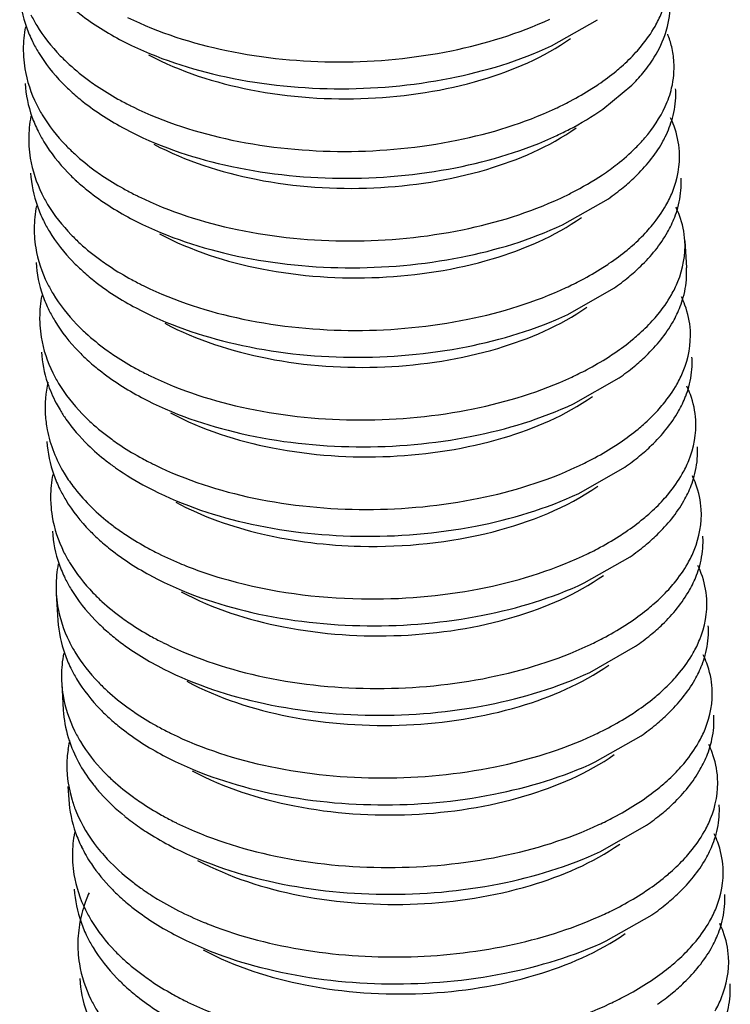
# Model space of a CAD drawing. Header units: millimetres. Extents: x -43833 to -38083, y -3638 to -2112.
# Tile 42 of 114: x -42608.2 to -42604.91, y -3256.38 to -3251.84. Entities that reach past the tile are written whole.
import ezdxf

# ---------------------------------------------------------------- set-up
doc = ezdxf.new("R2010")
doc.units = ezdxf.units.MM
doc.layers.add('02___PRT_ALL_AXES', color=7, linetype='Continuous')

msp = doc.modelspace()

# ---------------------------------------------------------------- linework, layer by layer
at = {"color": 7, "linetype": 'Continuous'}
for p, q in [((-42605.7411, -3251.9567), (-42605.5288, -3251.8357)), ((-42605.5036, -3252.2491), (-42605.3703, -3252.1387)), ((-42605.6906, -3252.7836), (-42605.4783, -3252.6626)), ((-42605.6654, -3253.1971), (-42605.4531, -3253.0761)), ((-42605.6402, -3253.6105), (-42605.4279, -3253.4895)), ((-42605.6149, -3254.024), (-42605.4027, -3253.903)), ((-42605.5897, -3254.4375), (-42605.3774, -3254.3165)), ((-42605.5645, -3254.8509), (-42605.3522, -3254.7299)), ((-42605.5393, -3255.2644), (-42605.327, -3255.1434)), ((-42605.514, -3255.6779), (-42605.3018, -3255.5569)), ((-42605.4888, -3256.0913), (-42605.2765, -3255.9703))]:
    msp.add_line(p, q, dxfattribs=at)
for centre, radius, start, end in [((-42607.62, -3251.974), 0.5631, 169.2098, 179.8921), ((-42607.5897, -3251.6652), 0.6138, 199.5322, 206.267), ((-42605.6003, -3252.0612), 0.4268, 13.6713, 21.761), ((-42607.6377, -3251.9732), 0.5453, 179.9664, 183.5039), ((-42605.578, -3252.0554), 0.4038, 3.5163, 13.622), ((-42607.3377, -3251.3498), 0.9382, 224.0385, 227.5747), ((-42607.3289, -3251.4725), 0.94, 224.2107, 227.5724), ((-42605.5651, -3252.179), 0.3984, 359.3671, 3.5053), ((-42607.025, -3250.9086), 1.4807, 240.8793, 243.2595), ((-42606.9956, -3250.8511), 1.5452, 243.2477, 243.8842), ((-42606.4007, -3250.7918), 1.6043, 294.9713, 296.2868), ((-42607.5947, -3252.3874), 0.5631, 169.2098, 179.8921), ((-42607.5645, -3252.0787), 0.6138, 199.5322, 206.267), ((-42607.6125, -3252.3867), 0.5453, 179.9664, 183.5039), ((-42607.3125, -3251.7633), 0.9382, 224.0385, 227.5747), ((-42606.1611, -3251.5732), 1.1781, 303.8154, 305.915), ((-42607.3036, -3251.886), 0.94, 224.2107, 227.5724), ((-42605.5399, -3252.5925), 0.3984, 359.3671, 3.5053), ((-42606.9998, -3251.3221), 1.4807, 240.8793, 243.2595), ((-42606.1022, -3251.7678), 1.0908, 304.8814, 309.4373), ((-42606.9704, -3251.2645), 1.5452, 243.2477, 243.8842), ((-42607.5695, -3252.8009), 0.5631, 169.2098, 179.8921), ((-42607.5393, -3252.4922), 0.6138, 199.5322, 206.267), ((-42605.6079, -3252.579), 0.468, 338.8921, 344.5079), ((-42607.5873, -3252.8002), 0.5453, 179.9664, 183.5039), ((-42607.2873, -3252.1768), 0.9382, 224.0385, 227.5747), ((-42607.2784, -3252.2995), 0.94, 224.2107, 227.5724), ((-42605.5147, -3253.0059), 0.3984, 359.3671, 3.5053), ((-42606.9745, -3251.7355), 1.4807, 240.8793, 243.2595), ((-42606.077, -3252.1812), 1.0908, 304.8814, 309.4373), ((-42606.9452, -3251.678), 1.5452, 243.2477, 243.8842), ((-42606.3502, -3251.6187), 1.6043, 294.9713, 296.2868), ((-42607.5443, -3253.2144), 0.5631, 169.2098, 179.8921), ((-42607.5141, -3252.9056), 0.6138, 199.5322, 206.267), ((-42605.5827, -3252.9925), 0.468, 338.8921, 344.5079), ((-42607.5621, -3253.2136), 0.5453, 179.9664, 183.5039), ((-42607.262, -3252.5902), 0.9382, 224.0385, 227.5747), ((-42607.2532, -3252.7129), 0.94, 224.2107, 227.5724), ((-42605.4894, -3253.4194), 0.3984, 359.3671, 3.5053), ((-42606.9493, -3252.149), 1.4807, 240.8793, 243.2595), ((-42606.0517, -3252.5947), 1.0908, 304.8814, 309.4373), ((-42606.92, -3252.0915), 1.5452, 243.2477, 243.8842), ((-42606.325, -3252.0322), 1.6043, 294.9713, 296.2868), ((-42605.5574, -3253.406), 0.468, 338.8921, 344.5079), ((-42607.2368, -3253.0037), 0.9382, 224.0385, 227.5747), ((-42605.4642, -3253.8329), 0.3984, 359.3671, 3.5053), ((-42606.9241, -3252.5624), 1.4807, 240.8793, 243.2595), ((-42606.0265, -3253.0082), 1.0908, 304.8814, 309.4373), ((-42606.8947, -3252.5049), 1.5452, 243.2477, 243.8842), ((-42606.2998, -3252.4456), 1.6043, 294.9713, 296.2868), ((-42607.4938, -3254.0413), 0.5631, 169.2098, 179.8921), ((-42607.4636, -3253.7326), 0.6138, 199.5322, 206.267), ((-42605.5322, -3253.8194), 0.468, 338.8921, 344.5079), ((-42607.5116, -3254.0406), 0.5453, 179.9664, 183.5039), ((-42607.1091, -3253.2999), 1.094, 231.5176, 232.067), ((-42607.073, -3253.2529), 1.1532, 232.0891, 235.0545), ((-42607.2027, -3253.5399), 0.94, 224.2107, 227.5724), ((-42605.439, -3254.2463), 0.3984, 359.3671, 3.5053), ((-42606.0013, -3253.4216), 1.0908, 304.8814, 309.4373), ((-42606.2746, -3252.8591), 1.6043, 294.9713, 296.2868), ((-42607.4686, -3254.4548), 0.5631, 169.2098, 179.8921), ((-42607.4384, -3254.146), 0.6138, 199.5322, 206.267), ((-42606.7798, -3252.721), 1.7621, 247.244, 248.667), ((-42605.507, -3254.2329), 0.468, 338.8921, 344.5079), ((-42607.4864, -3254.454), 0.5453, 179.9664, 183.5039), ((-42607.1864, -3253.8306), 0.9382, 224.0385, 227.5747), ((-42607.1775, -3253.9533), 0.94, 224.2107, 227.5724), ((-42605.9761, -3253.8351), 1.0908, 304.8814, 309.4373), ((-42605.4138, -3254.6598), 0.3984, 359.3671, 3.5053), ((-42606.8736, -3253.3894), 1.4807, 240.8793, 243.2595), ((-42606.8443, -3253.3319), 1.5452, 243.2477, 243.8842), ((-42606.2493, -3253.2725), 1.6043, 294.9713, 296.2868), ((-42607.4434, -3254.8682), 0.5631, 169.2098, 179.8921), ((-42607.4132, -3254.5595), 0.6138, 199.5322, 206.267), ((-42605.4818, -3254.6464), 0.468, 338.8921, 344.5079), ((-42607.4612, -3254.8675), 0.5453, 179.9664, 183.5039), ((-42607.1611, -3254.2441), 0.9382, 224.0385, 227.5747), ((-42607.4408, -3254.9902), 0.5582, 183.5637, 196.7479), ((-42607.1523, -3254.3668), 0.94, 224.2107, 227.5724), ((-42605.3885, -3255.0733), 0.3984, 359.3671, 3.5053), ((-42606.8484, -3253.8028), 1.4807, 240.8793, 243.2595), ((-42606.8191, -3253.7453), 1.5452, 243.2477, 243.8842), ((-42606.2241, -3253.686), 1.6043, 294.9713, 296.2868), ((-42605.9508, -3254.2485), 1.0908, 304.8814, 309.4373), ((-42607.4068, -3255.2835), 0.5746, 168.8005, 172.3888), ((-42607.4193, -3254.984), 0.5805, 196.7236, 198.9701), ((-42607.4264, -3255.2809), 0.5548, 172.3828, 196.7479), ((-42605.4565, -3255.0598), 0.468, 338.8921, 344.5079), ((-42607.1359, -3254.6576), 0.9382, 224.0385, 227.5747), ((-42605.3633, -3255.4867), 0.3984, 359.3671, 3.5053), ((-42606.9938, -3254.6241), 1.1454, 231.1013, 235.295), ((-42606.8232, -3254.2163), 1.4807, 240.8793, 243.2595), ((-42606.7938, -3254.1588), 1.5452, 243.2477, 243.8842), ((-42606.1989, -3254.0995), 1.6043, 294.9713, 296.2868), ((-42605.9256, -3254.662), 1.0908, 304.8814, 309.4373), ((-42607.3929, -3255.6952), 0.5631, 169.2098, 179.8921), ((-42607.3627, -3255.3864), 0.6138, 199.5322, 206.267), ((-42605.4313, -3255.4733), 0.468, 338.8921, 344.5079), ((-42607.3243, -3255.3677), 0.6566, 206.249, 209.9844), ((-42607.2002, -3255.1535), 0.8164, 218.3147, 221.719), ((-42607.4107, -3255.6944), 0.5453, 179.9664, 183.5039), ((-42607.1018, -3255.1937), 0.94, 224.2107, 227.5724), ((-42606.9643, -3254.897), 1.1657, 232.4898, 235.2745), ((-42605.3381, -3255.9002), 0.3984, 359.3671, 3.5053), ((-42606.1737, -3254.5129), 1.6043, 294.9713, 296.2868), ((-42605.9004, -3255.0755), 1.0908, 304.8814, 309.4373), ((-42607.3677, -3256.1086), 0.5631, 169.2098, 179.8921), ((-42607.3375, -3255.7999), 0.6138, 199.5322, 206.267), ((-42606.67, -3254.3519), 1.7867, 248.1059, 248.7153), ((-42605.4061, -3255.8868), 0.468, 338.8921, 344.5079), ((-42607.3855, -3256.1079), 0.5453, 179.9664, 183.5039), ((-42607.0855, -3255.4845), 0.9382, 224.0385, 227.5747), ((-42607.0766, -3255.6072), 0.94, 224.2107, 227.5724), ((-42605.3129, -3256.3137), 0.3984, 359.3671, 3.5053), ((-42606.7727, -3255.0432), 1.4807, 240.8793, 243.2595), ((-42605.8752, -3255.4889), 1.0908, 304.8814, 309.4373), ((-42606.7434, -3254.9857), 1.5452, 243.2477, 243.8842), ((-42606.1484, -3254.9264), 1.6043, 294.9713, 296.2868)]:
    msp.add_arc(centre, radius, start, end, dxfattribs=at)
for points, start_tangent, end_tangent in [([(-42605.2626, -3251.8666), (-42605.2326, -3251.8049), (-42605.2002, -3251.6171)], (0.493389, 0.869809), (-0.061157, 0.998128)), ([(-42608.1997, -3251.7171), (-42608.1682, -3251.8705)], (0.061119, -0.99813), (0.333622, -0.942707)), ([(-42607.9883, -3251.7529), (-42607.933, -3251.8), (-42607.7376, -3251.9266)], (0.737878, -0.674935), (0.883068, -0.469245)), ([(-42605.2175, -3251.9091), (-42605.2047, -3251.8671), (-42605.1927, -3251.7412)], (0.336276, 0.941763), (-0.060785, 0.998151)), ([(-42608.1477, -3251.8128), (-42608.1208, -3251.862), (-42608.0121, -3252.002)], (0.441966, -0.897032), (0.694832, -0.719172)), ([(-42607.7011, -3251.8251), (-42607.244, -3251.978), (-42606.7235, -3252.0305), (-42606.2037, -3251.979), (-42605.7486, -3251.8326)], (0.897898, -0.440204), (0.90649, 0.422228)), ([(-42605.3508, -3251.9864), (-42605.3253, -3251.9571), (-42605.2626, -3251.8666)], (0.674272, 0.738483), (0.493389, 0.869809)), ([(-42608.1402, -3251.9369), (-42608.1129, -3251.9866), (-42608.0026, -3252.128)], (0.441966, -0.897032), (0.697021, -0.71705)), ([(-42607.7376, -3251.9266), (-42607.2777, -3252.0931), (-42606.7453, -3252.1544), (-42606.2099, -3252.1058), (-42605.7411, -3251.9567)], (0.883068, -0.469245), (0.90649, 0.422228)), ([(-42607.6041, -3251.9976), (-42607.1314, -3252.1595), (-42606.588, -3252.1988), (-42606.0656, -3252.1134), (-42605.6528, -3251.9224)], (0.883016, -0.469343), (0.819205, 0.573501)), ([(-42605.3003, -3252.0589), (-42605.2744, -3252.0222), (-42605.2175, -3251.9091)], (0.603352, 0.797475), (0.336276, 0.941763)), ([(-42605.4421, -3252.0727), (-42605.4174, -3252.0517), (-42605.3508, -3251.9864)], (0.771613, 0.636092), (0.674272, 0.738483)), ([(-42608.1821, -3252.0066), (-42608.1757, -3252.0625), (-42608.1225, -3252.2263)], (0.061119, -0.99813), (0.441966, -0.897032)), ([(-42605.1857, -3252.1511), (-42605.175, -3252.0306)], (0.231454, 0.972846), (-0.060785, 0.998151)), ([(-42607.9706, -3252.0423), (-42607.8753, -3252.1197)], (0.737878, -0.674935), (0.810027, -0.586392)), ([(-42605.554, -3252.1537), (-42605.5243, -3252.1341), (-42605.4421, -3252.0727)], (0.842895, 0.538078), (0.771613, 0.636092)), ([(-42605.3703, -3252.1387), (-42605.3513, -3252.1192), (-42605.3003, -3252.0589)], (0.708872, 0.705337), (0.603352, 0.797475)), ([(-42608.1745, -3252.1306), (-42608.143, -3252.2839)], (0.061119, -0.99813), (0.333622, -0.942707)), ([(-42607.8753, -3252.1197), (-42607.8446, -3252.1412), (-42607.7455, -3252.2021)], (0.810027, -0.586392), (0.873485, -0.486851)), ([(-42607.963, -3252.1664), (-42607.9078, -3252.2134), (-42607.7123, -3252.3401)], (0.737878, -0.674935), (0.883068, -0.469245)), ([(-42605.6902, -3252.2302), (-42605.6545, -3252.2119), (-42605.554, -3252.1537)], (0.896557, 0.442929), (0.842895, 0.538078)), ([(-42605.2153, -3252.2366), (-42605.1857, -3252.1511)], (0.413856, 0.910342), (0.231454, 0.972846)), ([(-42605.1822, -3252.2906), (-42605.1667, -3252.1834)], (0.266464, 0.963845), (0.011054, 0.999939)), ([(-42608.1225, -3252.2263), (-42608.0956, -3252.2754), (-42607.9869, -3252.4154)], (0.441966, -0.897032), (0.694832, -0.719172)), ([(-42607.6758, -3252.2385), (-42607.2188, -3252.3915), (-42606.6983, -3252.444), (-42606.1785, -3252.3925), (-42605.7234, -3252.2461)], (0.897898, -0.440204), (0.90649, 0.422228)), ([(-42605.7158, -3252.3701), (-42605.6586, -3252.3421), (-42605.5036, -3252.2491)], (0.90649, 0.422228), (0.819505, 0.573072)), ([(-42605.3527, -3252.4282), (-42605.3097, -3252.382), (-42605.2153, -3252.2366)], (0.708872, 0.705337), (0.413856, 0.910342)), ([(-42605.2298, -3252.4041), (-42605.2149, -3252.376), (-42605.1822, -3252.2906)], (0.493389, 0.869809), (0.266464, 0.963845)), ([(-42605.1498, -3252.4441), (-42605.1747, -3252.3269), (-42605.1907, -3252.2889)], (-0.061157, 0.998128), (-0.429676, 0.902983)), ([(-42608.1149, -3252.3503), (-42608.0877, -3252.4), (-42607.9774, -3252.5415)], (0.441966, -0.897032), (0.697021, -0.71705)), ([(-42607.7123, -3252.3401), (-42607.2524, -3252.5065), (-42606.7201, -3252.5679), (-42606.1847, -3252.5193), (-42605.7158, -3252.3701)], (0.883068, -0.469245), (0.90649, 0.422228)), ([(-42607.5788, -3252.411), (-42607.1063, -3252.573), (-42606.5629, -3252.6123), (-42606.0406, -3252.527), (-42605.6276, -3252.3358)], (0.883021, -0.469333), (0.81943, 0.57318)), ([(-42605.4093, -3252.6102), (-42605.3541, -3252.5611), (-42605.2298, -3252.4041)], (0.771613, 0.636092), (0.493389, 0.869809)), ([(-42608.1568, -3252.42), (-42608.1505, -3252.476), (-42608.0973, -3252.6398)], (0.061119, -0.99813), (0.441966, -0.897032)), ([(-42605.4701, -3252.5273), (-42605.4382, -3252.5033), (-42605.3527, -3252.4282)], (0.809766, 0.586753), (0.708872, 0.705337)), ([(-42605.2122, -3252.6935), (-42605.1822, -3252.6318), (-42605.1498, -3252.4441)], (0.493389, 0.869809), (-0.061157, 0.998128)), ([(-42607.9454, -3252.4558), (-42607.8501, -3252.5332)], (0.737878, -0.674935), (0.810027, -0.586392)), ([(-42607.8501, -3252.5332), (-42607.8194, -3252.5547), (-42607.7203, -3252.6156)], (0.810027, -0.586392), (0.873485, -0.486851)), ([(-42608.1493, -3252.5441), (-42608.1178, -3252.6974)], (0.061119, -0.99813), (0.333622, -0.942707)), ([(-42607.9378, -3252.5798), (-42607.8825, -3252.6269), (-42607.6871, -3252.7535)], (0.737878, -0.674935), (0.883068, -0.469245)), ([(-42605.6982, -3252.6596), (-42605.6467, -3252.6344), (-42605.5055, -3252.552)], (0.90649, 0.422228), (0.830721, 0.556689)), ([(-42605.1569, -3252.704), (-42605.1415, -3252.5969)], (0.266464, 0.963845), (0.011054, 0.999939)), ([(-42608.0973, -3252.6398), (-42608.0704, -3252.6889), (-42607.9617, -3252.8289)], (0.441966, -0.897032), (0.694832, -0.719172)), ([(-42607.6506, -3252.652), (-42607.1936, -3252.805), (-42606.673, -3252.8575), (-42606.1532, -3252.8059), (-42605.6982, -3252.6596)], (0.897898, -0.440204), (0.90649, 0.422228)), ([(-42605.3003, -3252.8134), (-42605.2749, -3252.784), (-42605.2122, -3252.6935)], (0.674272, 0.738483), (0.493389, 0.869809)), ([(-42605.1246, -3252.8575), (-42605.1494, -3252.7404), (-42605.1655, -3252.7023)], (-0.061157, 0.998128), (-0.429676, 0.902983)), ([(-42608.0897, -3252.7638), (-42608.0625, -3252.8135), (-42607.9522, -3252.9549)], (0.441966, -0.897032), (0.697021, -0.71705)), ([(-42607.6871, -3252.7535), (-42607.2272, -3252.92), (-42606.6948, -3252.9813), (-42606.1594, -3252.9327), (-42605.6906, -3252.7836)], (0.883068, -0.469245), (0.90649, 0.422228)), ([(-42607.5536, -3252.8245), (-42607.081, -3252.9865), (-42606.5375, -3253.0258), (-42606.0152, -3252.9403), (-42605.6023, -3252.7493)], (0.882858, -0.469639), (0.819486, 0.573099)), ([(-42605.2046, -3252.8175), (-42605.1713, -3252.7476)], (0.493389, 0.869809), (0.35956, 0.933122)), ([(-42605.3916, -3252.8996), (-42605.3669, -3252.8786), (-42605.3003, -3252.8134)], (0.771613, 0.636092), (0.674272, 0.738483)), ([(-42608.1316, -3252.8335), (-42608.1253, -3252.8895), (-42608.0721, -3253.0532)], (0.061119, -0.99813), (0.441966, -0.897032)), ([(-42605.384, -3253.0237), (-42605.3289, -3252.9745), (-42605.2046, -3252.8175)], (0.771613, 0.636092), (0.493389, 0.869809)), ([(-42605.1869, -3253.107), (-42605.157, -3253.0453), (-42605.1246, -3252.8575)], (0.493389, 0.869809), (-0.061157, 0.998128)), ([(-42607.9202, -3252.8693), (-42607.8249, -3252.9466)], (0.737878, -0.674935), (0.810027, -0.586392)), ([(-42605.5035, -3252.9806), (-42605.4738, -3252.961), (-42605.3916, -3252.8996)], (0.842895, 0.538078), (0.771613, 0.636092)), ([(-42607.8249, -3252.9466), (-42607.7942, -3252.9681), (-42607.6951, -3253.029)], (0.810027, -0.586392), (0.873485, -0.486851)), ([(-42608.124, -3252.9575), (-42608.0925, -3253.1108)], (0.061119, -0.99813), (0.333622, -0.942707)), ([(-42607.9126, -3252.9933), (-42607.8573, -3253.0404), (-42607.6619, -3253.167)], (0.737878, -0.674935), (0.883068, -0.469245)), ([(-42605.6397, -3253.0571), (-42605.604, -3253.0389), (-42605.5035, -3252.9806)], (0.896557, 0.442929), (0.842895, 0.538078)), ([(-42605.1317, -3253.1175), (-42605.1163, -3253.0103)], (0.266464, 0.963845), (0.011054, 0.999939)), ([(-42608.0721, -3253.0532), (-42608.0452, -3253.1024), (-42607.9364, -3253.2424)], (0.441966, -0.897032), (0.694832, -0.719172)), ([(-42607.6254, -3253.0655), (-42607.1684, -3253.2184), (-42606.6478, -3253.2709), (-42606.128, -3253.2194), (-42605.6729, -3253.073)], (0.897898, -0.440204), (0.90649, 0.422228)), ([(-42605.2751, -3253.2268), (-42605.2496, -3253.1975), (-42605.1869, -3253.107)], (0.674272, 0.738483), (0.493389, 0.869809)), ([(-42605.0993, -3253.271), (-42605.1242, -3253.1538), (-42605.1403, -3253.1158)], (-0.061157, 0.998128), (-0.429676, 0.902983)), ([(-42608.0645, -3253.1773), (-42608.0373, -3253.227), (-42607.927, -3253.3684)], (0.441966, -0.897032), (0.697021, -0.71705)), ([(-42607.6619, -3253.167), (-42607.202, -3253.3335), (-42606.6696, -3253.3948), (-42606.1342, -3253.3462), (-42605.6654, -3253.1971)], (0.883068, -0.469245), (0.90649, 0.422228)), ([(-42607.5284, -3253.238), (-42607.0558, -3253.3999), (-42606.5123, -3253.4392), (-42605.9899, -3253.3538), (-42605.5771, -3253.1628)], (0.883056, -0.469268), (0.819199, 0.57351)), ([(-42605.1794, -3253.231), (-42605.1461, -3253.161)], (0.493389, 0.869809), (0.35956, 0.933122)), ([(-42608.1064, -3253.247), (-42608.1001, -3253.3029), (-42608.0468, -3253.4667)], (0.061119, -0.99813), (0.441966, -0.897032)), ([(-42605.3664, -3253.3131), (-42605.3417, -3253.2921), (-42605.2751, -3253.2268)], (0.771613, 0.636092), (0.674272, 0.738483)), ([(-42605.3588, -3253.4371), (-42605.3036, -3253.388), (-42605.1794, -3253.231)], (0.771613, 0.636092), (0.493389, 0.869809)), ([(-42607.8949, -3253.2827), (-42607.7997, -3253.3601)], (0.737878, -0.674935), (0.810027, -0.586392)), ([(-42605.4783, -3253.3941), (-42605.4486, -3253.3745), (-42605.3664, -3253.3131)], (0.842895, 0.538078), (0.771613, 0.636092)), ([(-42605.1617, -3253.5204), (-42605.1317, -3253.4587), (-42605.0993, -3253.271)], (0.493389, 0.869809), (-0.061157, 0.998128)), ([(-42608.0988, -3253.371), (-42608.0713, -3253.5127)], (0.060724, -0.998155), (0.314199, -0.949357)), ([(-42607.7997, -3253.3601), (-42607.7689, -3253.3816), (-42607.6699, -3253.4425)], (0.810027, -0.586392), (0.873485, -0.486851)), ([(-42605.6145, -3253.4706), (-42605.5788, -3253.4523), (-42605.4783, -3253.3941)], (0.896557, 0.442929), (0.842895, 0.538078)), ([(-42607.8874, -3253.4068), (-42607.8321, -3253.4538), (-42607.6367, -3253.5805)], (0.737878, -0.674935), (0.883068, -0.469245)), ([(-42605.1065, -3253.531), (-42605.0911, -3253.4238)], (0.266464, 0.963845), (0.011054, 0.999939)), ([(-42608.0468, -3253.4667), (-42608.0199, -3253.5158), (-42607.9112, -3253.6558)], (0.441966, -0.897032), (0.694832, -0.719172)), ([(-42607.6002, -3253.4789), (-42607.1431, -3253.6319), (-42606.6226, -3253.6844), (-42606.1028, -3253.6329), (-42605.6477, -3253.4865)], (0.897898, -0.440204), (0.90649, 0.422228)), ([(-42608.0696, -3253.5096), (-42608.0812, -3253.6604)], (-0.207917, -0.978147), (0.060724, -0.998155)), ([(-42608.0713, -3253.5127), (-42608.0306, -3253.6076), (-42608.0132, -3253.6385)], (0.314199, -0.949357), (0.513889, -0.857856)), ([(-42605.2499, -3253.6403), (-42605.2244, -3253.6109), (-42605.1617, -3253.5204)], (0.674272, 0.738483), (0.493389, 0.869809)), ([(-42605.0741, -3253.6845), (-42605.099, -3253.5673), (-42605.115, -3253.5292)], (-0.061157, 0.998128), (-0.429676, 0.902983)), ([(-42607.6367, -3253.5805), (-42607.1768, -3253.7469), (-42606.6444, -3253.8083), (-42606.109, -3253.7597), (-42605.6402, -3253.6105)], (0.883068, -0.469245), (0.90649, 0.422228)), ([(-42607.5031, -3253.6514), (-42607.0305, -3253.8134), (-42606.4871, -3253.8527), (-42605.9647, -3253.7673), (-42605.5519, -3253.5762)], (0.882988, -0.469395), (0.819414, 0.573202)), ([(-42605.1541, -3253.6445), (-42605.1209, -3253.5745)], (0.493389, 0.869809), (0.35956, 0.933122)), ([(-42608.0812, -3253.6604), (-42608.0725, -3253.7296), (-42607.9943, -3253.93)], (0.060724, -0.998155), (0.51686, -0.85607)), ([(-42608.0132, -3253.6385), (-42607.9861, -3253.6803), (-42607.884, -3253.7996)], (0.513889, -0.857856), (0.716315, -0.697777)), ([(-42605.3412, -3253.7266), (-42605.3165, -3253.7055), (-42605.2499, -3253.6403)], (0.771613, 0.636092), (0.674272, 0.738483)), ([(-42605.3336, -3253.8506), (-42605.2784, -3253.8014), (-42605.1541, -3253.6445)], (0.771613, 0.636092), (0.493389, 0.869809)), ([(-42607.8697, -3253.6962), (-42607.7744, -3253.7735)], (0.737878, -0.674935), (0.810027, -0.586392)), ([(-42605.1365, -3253.9339), (-42605.1065, -3253.8722), (-42605.0741, -3253.6845)], (0.493389, 0.869809), (-0.061157, 0.998128)), ([(-42605.4531, -3253.8075), (-42605.4234, -3253.788), (-42605.3412, -3253.7266)], (0.842895, 0.538078), (0.771613, 0.636092)), ([(-42608.0736, -3253.7845), (-42608.0421, -3253.9378)], (0.061119, -0.99813), (0.333622, -0.942707)), ([(-42607.884, -3253.7996), (-42607.7992, -3253.8733)], (0.716315, -0.697777), (0.788724, -0.614748)), ([(-42607.7744, -3253.7735), (-42607.7437, -3253.7951), (-42607.6446, -3253.8559)], (0.810027, -0.586392), (0.873485, -0.486851)), ([(-42605.5893, -3253.884), (-42605.5536, -3253.8658), (-42605.4531, -3253.8075)], (0.896557, 0.442929), (0.842895, 0.538078)), ([(-42605.0813, -3253.9444), (-42605.0658, -3253.8373)], (0.266464, 0.963845), (0.011054, 0.999939)), ([(-42607.7992, -3253.8733), (-42607.756, -3253.9054), (-42607.6114, -3253.9939)], (0.788724, -0.614748), (0.883064, -0.469253)), ([(-42607.5749, -3253.8924), (-42607.1179, -3254.0453), (-42606.5974, -3254.0978), (-42606.0776, -3254.0463), (-42605.6225, -3253.9)], (0.897898, -0.440204), (0.90649, 0.422228)), ([(-42607.9943, -3253.93), (-42607.9538, -3253.9899), (-42607.7898, -3254.1562)], (0.51686, -0.85607), (0.782793, -0.622282)), ([(-42605.2246, -3254.0537), (-42605.1992, -3254.0244), (-42605.1365, -3253.9339)], (0.674272, 0.738483), (0.493389, 0.869809)), ([(-42605.0489, -3254.0979), (-42605.0738, -3253.9808), (-42605.0898, -3253.9427)], (-0.061157, 0.998128), (-0.429676, 0.902983)), ([(-42607.6114, -3253.9939), (-42607.1602, -3254.1584), (-42606.6378, -3254.2215)], (0.883064, -0.469253), (0.99984, -0.017901)), ([(-42606.624, -3254.2679), (-42606.0115, -3254.2006), (-42605.5266, -3253.9897)], (0.99972, -0.023677), (0.819484, 0.573101)), ([(-42605.1289, -3254.0579), (-42605.0957, -3253.988)], (0.493389, 0.869809), (0.35956, 0.933122)), ([(-42608.014, -3254.0042), (-42607.9868, -3254.0539), (-42607.8765, -3254.1953)], (0.441966, -0.897032), (0.697021, -0.71705)), ([(-42606.6378, -3254.2215), (-42606.0925, -3254.1749), (-42605.6149, -3254.024)], (0.99984, -0.017901), (0.90649, 0.422228)), ([(-42608.0559, -3254.0739), (-42608.0496, -3254.1299), (-42607.9964, -3254.2936)], (0.061119, -0.99813), (0.441966, -0.897032)), ([(-42607.4779, -3254.0649), (-42607.0816, -3254.2104), (-42606.624, -3254.2679)], (0.88282, -0.469712), (0.99972, -0.023677)), ([(-42605.3159, -3254.14), (-42605.2912, -3254.119), (-42605.2246, -3254.0537)], (0.771613, 0.636092), (0.674272, 0.738483)), ([(-42605.3084, -3254.2641), (-42605.2532, -3254.2149), (-42605.1289, -3254.0579)], (0.771613, 0.636092), (0.493389, 0.869809)), ([(-42605.1113, -3254.3474), (-42605.0813, -3254.2857), (-42605.0489, -3254.0979)], (0.493389, 0.869809), (-0.061157, 0.998128)), ([(-42605.4279, -3254.221), (-42605.3981, -3254.2014), (-42605.3159, -3254.14)], (0.842895, 0.538078), (0.771613, 0.636092)), ([(-42608.0484, -3254.1979), (-42608.0169, -3254.3512)], (0.061119, -0.99813), (0.333622, -0.942707)), ([(-42607.7336, -3254.1982), (-42607.7033, -3254.2187), (-42607.6062, -3254.2767)], (0.819475, -0.573114), (0.878543, -0.477663)), ([(-42605.5641, -3254.2975), (-42605.5283, -3254.2793), (-42605.4279, -3254.221)], (0.896557, 0.442929), (0.842895, 0.538078)), ([(-42607.8369, -3254.2337), (-42607.7816, -3254.2808), (-42607.5862, -3254.4074)], (0.737878, -0.674935), (0.883068, -0.469245)), ([(-42605.056, -3254.3579), (-42605.0406, -3254.2507)], (0.266464, 0.963845), (0.011054, 0.999939)), ([(-42607.9964, -3254.2936), (-42607.9695, -3254.3428), (-42607.8608, -3254.4828)], (0.441966, -0.897032), (0.694832, -0.719172)), ([(-42607.6062, -3254.2767), (-42607.5714, -3254.295), (-42607.4614, -3254.3459)], (0.878543, -0.477663), (0.922125, -0.386893)), ([(-42606.6201, -3254.5109), (-42606.0748, -3254.4643), (-42605.5973, -3254.3134)], (0.99984, -0.017901), (0.90649, 0.422228)), ([(-42605.1994, -3254.4672), (-42605.174, -3254.4379), (-42605.1113, -3254.3474)], (0.674272, 0.738483), (0.493389, 0.869809)), ([(-42605.0237, -3254.5114), (-42605.0485, -3254.3942), (-42605.0646, -3254.3562)], (-0.061157, 0.998128), (-0.429676, 0.902983)), ([(-42607.4527, -3254.4784), (-42606.9801, -3254.6403), (-42606.4366, -3254.6796), (-42605.9142, -3254.5942), (-42605.5014, -3254.4032)], (0.883075, -0.469232), (0.819212, 0.573491)), ([(-42607.4209, -3254.3624), (-42607.2365, -3254.4237), (-42606.6201, -3254.5109)], (0.931448, -0.363874), (0.99984, -0.017901)), ([(-42605.1037, -3254.4714), (-42605.0704, -3254.4014)], (0.493389, 0.869809), (0.35956, 0.933122)), ([(-42607.9888, -3254.4177), (-42607.9616, -3254.4674), (-42607.8513, -3254.6088)], (0.441966, -0.897032), (0.697021, -0.71705)), ([(-42607.5862, -3254.4074), (-42607.1263, -3254.5738), (-42606.5939, -3254.6352), (-42606.0585, -3254.5866), (-42605.5897, -3254.4375)], (0.883068, -0.469245), (0.90649, 0.422228)), ([(-42608.0307, -3254.4874), (-42608.0244, -3254.5433), (-42607.9712, -3254.7071)], (0.061119, -0.99813), (0.441966, -0.897032)), ([(-42605.2907, -3254.5535), (-42605.266, -3254.5324), (-42605.1994, -3254.4672)], (0.771613, 0.636092), (0.674272, 0.738483)), ([(-42605.2831, -3254.6775), (-42605.228, -3254.6284), (-42605.1037, -3254.4714)], (0.771613, 0.636092), (0.493389, 0.869809)), ([(-42607.8193, -3254.5231), (-42607.724, -3254.6005)], (0.737878, -0.674935), (0.810027, -0.586392)), ([(-42605.086, -3254.7608), (-42605.0561, -3254.6991), (-42605.0237, -3254.5114)], (0.493389, 0.869809), (-0.061157, 0.998128)), ([(-42605.4026, -3254.6345), (-42605.3729, -3254.6149), (-42605.2907, -3254.5535)], (0.842895, 0.538078), (0.771613, 0.636092)), ([(-42608.0231, -3254.6114), (-42607.9916, -3254.7647)], (0.061119, -0.99813), (0.333622, -0.942707)), ([(-42607.724, -3254.6005), (-42607.6933, -3254.622), (-42607.5942, -3254.6829)], (0.810027, -0.586392), (0.873485, -0.486851)), ([(-42607.8117, -3254.6472), (-42607.7564, -3254.6942), (-42607.561, -3254.8209)], (0.737878, -0.674935), (0.883068, -0.469245)), ([(-42605.5388, -3254.711), (-42605.5031, -3254.6927), (-42605.4026, -3254.6345)], (0.896557, 0.442929), (0.842895, 0.538078)), ([(-42605.0308, -3254.7714), (-42605.0154, -3254.6642)], (0.266464, 0.963845), (0.011054, 0.999939)), ([(-42607.9712, -3254.7071), (-42607.9443, -3254.7562), (-42607.8355, -3254.8962)], (0.441966, -0.897032), (0.694832, -0.719172)), ([(-42607.5245, -3254.7193), (-42607.0675, -3254.8723), (-42606.5469, -3254.9248), (-42606.0271, -3254.8733), (-42605.572, -3254.7269)], (0.897898, -0.440204), (0.90649, 0.422228)), ([(-42605.1742, -3254.8807), (-42605.1487, -3254.8513), (-42605.086, -3254.7608)], (0.674272, 0.738483), (0.493389, 0.869809)), ([(-42604.9984, -3254.9249), (-42605.0233, -3254.8077), (-42605.0394, -3254.7696)], (-0.061157, 0.998128), (-0.429676, 0.902983)), ([(-42607.9636, -3254.8311), (-42607.9364, -3254.8808), (-42607.8261, -3255.0223)], (0.441966, -0.897032), (0.697021, -0.71705)), ([(-42607.561, -3254.8209), (-42607.1011, -3254.9873), (-42606.5687, -3255.0487), (-42606.0333, -3255.0001), (-42605.5645, -3254.8509)], (0.883068, -0.469245), (0.90649, 0.422228)), ([(-42607.4275, -3254.8918), (-42606.9549, -3255.0538), (-42606.4114, -3255.0931), (-42605.889, -3255.0077), (-42605.4762, -3254.8166)], (0.882953, -0.469462), (0.819456, 0.573141)), ([(-42605.0785, -3254.8849), (-42605.0452, -3254.8149)], (0.493389, 0.869809), (0.35956, 0.933122)), ([(-42608.0055, -3254.9008), (-42607.9992, -3254.9568), (-42607.9459, -3255.1206)], (0.061119, -0.99813), (0.441966, -0.897032)), ([(-42605.2655, -3254.967), (-42605.2408, -3254.9459), (-42605.1742, -3254.8807)], (0.771613, 0.636092), (0.674272, 0.738483)), ([(-42605.2579, -3255.091), (-42605.2027, -3255.0418), (-42605.0785, -3254.8849)], (0.771613, 0.636092), (0.493389, 0.869809)), ([(-42607.794, -3254.9366), (-42607.6988, -3255.0139)], (0.737878, -0.674935), (0.810027, -0.586392)), ([(-42605.0608, -3255.1743), (-42605.0308, -3255.1126), (-42604.9984, -3254.9249)], (0.493389, 0.869809), (-0.061157, 0.998128)), ([(-42605.3774, -3255.0479), (-42605.3477, -3255.0284), (-42605.2655, -3254.967)], (0.842895, 0.538078), (0.771613, 0.636092)), ([(-42607.6988, -3255.0139), (-42607.668, -3255.0355), (-42607.569, -3255.0963)], (0.810027, -0.586392), (0.873485, -0.486851)), ([(-42607.7865, -3255.0606), (-42607.7312, -3255.1077), (-42607.5358, -3255.2343)], (0.737878, -0.674935), (0.883068, -0.469245)), ([(-42605.5136, -3255.1244), (-42605.4779, -3255.1062), (-42605.3774, -3255.0479)], (0.896557, 0.442929), (0.842895, 0.538078)), ([(-42605.0056, -3255.1848), (-42604.9902, -3255.0777)], (0.266464, 0.963845), (0.011054, 0.999939)), ([(-42607.9459, -3255.1206), (-42607.919, -3255.1697), (-42607.8103, -3255.3097)], (0.441966, -0.897032), (0.694832, -0.719172)), ([(-42607.4993, -3255.1328), (-42607.0422, -3255.2857), (-42606.5217, -3255.3382), (-42606.0019, -3255.2867), (-42605.5468, -3255.1404)], (0.897898, -0.440204), (0.90649, 0.422228)), ([(-42607.9683, -3255.1727), (-42607.9202, -3255.2788)], (0.325002, -0.945713), (0.493766, -0.869595)), ([(-42605.149, -3255.2941), (-42605.1235, -3255.2648), (-42605.0608, -3255.1743)], (0.674272, 0.738483), (0.493389, 0.869809)), ([(-42604.9732, -3255.3383), (-42604.9981, -3255.2212), (-42605.0141, -3255.1831)], (-0.061157, 0.998128), (-0.429676, 0.902983)), ([(-42607.5358, -3255.2343), (-42607.0759, -3255.4008), (-42606.5435, -3255.4621), (-42606.0081, -3255.4135), (-42605.5393, -3255.2644)], (0.883068, -0.469245), (0.90649, 0.422228)), ([(-42607.4022, -3255.3053), (-42606.9297, -3255.4673), (-42606.3862, -3255.5066), (-42605.8638, -3255.4211), (-42605.451, -3255.2301)], (0.882875, -0.469608), (0.819361, 0.573278)), ([(-42605.0532, -3255.2983), (-42605.02, -3255.2284)], (0.493389, 0.869809), (0.35956, 0.933122)), ([(-42607.9202, -3255.2788), (-42607.8584, -3255.3702)], (0.493766, -0.869595), (0.619647, -0.78488)), ([(-42605.2403, -3255.3804), (-42605.2156, -3255.3594), (-42605.149, -3255.2941)], (0.771613, 0.636092), (0.674272, 0.738483)), ([(-42605.2327, -3255.5045), (-42605.1775, -3255.4553), (-42605.0532, -3255.2983)], (0.771613, 0.636092), (0.493389, 0.869809)), ([(-42607.7688, -3255.3501), (-42607.6735, -3255.4274)], (0.737878, -0.674935), (0.810027, -0.586392)), ([(-42605.0356, -3255.5878), (-42605.0056, -3255.5261), (-42604.9732, -3255.3383)], (0.493389, 0.869809), (-0.061157, 0.998128)), ([(-42607.8584, -3255.3702), (-42607.8266, -3255.4081), (-42607.7131, -3255.5154)], (0.619647, -0.78488), (0.777839, -0.628464)), ([(-42605.3522, -3255.4614), (-42605.3225, -3255.4418), (-42605.2403, -3255.3804)], (0.842895, 0.538078), (0.771613, 0.636092)), ([(-42607.9727, -3255.4383), (-42607.9412, -3255.5916)], (0.061119, -0.99813), (0.333622, -0.942707)), ([(-42607.9577, -3255.4404), (-42607.9374, -3255.4971), (-42607.8408, -3255.6596)], (0.287677, -0.957727), (0.619647, -0.78488)), ([(-42607.6735, -3255.4274), (-42607.6428, -3255.4489), (-42607.5437, -3255.5098)], (0.810027, -0.586392), (0.873485, -0.486851)), ([(-42605.4884, -3255.5379), (-42605.4527, -3255.5197), (-42605.3522, -3255.4614)], (0.896557, 0.442929), (0.842895, 0.538078)), ([(-42604.9804, -3255.5983), (-42604.9649, -3255.4911)], (0.266464, 0.963845), (0.011054, 0.999939)), ([(-42607.646, -3255.5657), (-42607.6138, -3255.5872), (-42607.5105, -3255.6478)], (0.821729, -0.569879), (0.88313, -0.469128)), ([(-42607.474, -3255.5463), (-42607.017, -3255.6992), (-42606.4965, -3255.7517), (-42605.9766, -3255.7002), (-42605.5216, -3255.5538)], (0.897898, -0.440204), (0.90649, 0.422228)), ([(-42605.1237, -3255.7076), (-42605.0983, -3255.6783), (-42605.0356, -3255.5878)], (0.674272, 0.738483), (0.493389, 0.869809)), ([(-42604.948, -3255.7518), (-42604.9729, -3255.6346), (-42604.9889, -3255.5966)], (-0.061157, 0.998128), (-0.429676, 0.902983)), ([(-42607.5105, -3255.6478), (-42607.0507, -3255.8142), (-42606.5183, -3255.8756), (-42605.9829, -3255.827), (-42605.514, -3255.6779)], (0.88313, -0.469128), (0.90649, 0.422228)), ([(-42607.377, -3255.7188), (-42606.9045, -3255.8807), (-42606.361, -3255.92), (-42605.8386, -3255.8346), (-42605.4258, -3255.6436)], (0.883002, -0.469369), (0.819241, 0.573449)), ([(-42605.028, -3255.7118), (-42604.9948, -3255.6418)], (0.493389, 0.869809), (0.35956, 0.933122)), ([(-42607.893, -3255.6958), (-42607.8683, -3255.7355), (-42607.7756, -3255.8492)], (0.499483, -0.866324), (0.697021, -0.71705)), ([(-42607.8096, -3255.6968), (-42607.7791, -3255.7293), (-42607.6741, -3255.8217)], (0.665171, -0.746691), (0.793068, -0.609133)), ([(-42605.215, -3255.7939), (-42605.1903, -3255.7728), (-42605.1237, -3255.7076)], (0.771613, 0.636092), (0.674272, 0.738483)), ([(-42605.2075, -3255.9179), (-42605.1523, -3255.8688), (-42605.028, -3255.7118)], (0.771613, 0.636092), (0.493389, 0.869809)), ([(-42607.955, -3255.7278), (-42607.9487, -3255.7837), (-42607.8955, -3255.9475)], (0.061119, -0.99813), (0.441966, -0.897032)), ([(-42605.0104, -3256.0012), (-42604.9804, -3255.9395), (-42604.948, -3255.7518)], (0.493389, 0.869809), (-0.061157, 0.998128)), ([(-42605.327, -3255.8749), (-42605.2972, -3255.8553), (-42605.215, -3255.7939)], (0.842895, 0.538078), (0.771613, 0.636092)), ([(-42607.9475, -3255.8518), (-42607.916, -3256.0051)], (0.061119, -0.99813), (0.333622, -0.942707)), ([(-42607.6283, -3255.8551), (-42607.562, -3255.898), (-42607.3363, -3256.0097)], (0.821729, -0.569879), (0.927868, -0.372909)), ([(-42607.8788, -3255.8685), (-42607.8923, -3255.9019), (-42607.9209, -3256.0032)], (-0.400919, -0.916114), (-0.18635, -0.982483)), ([(-42607.736, -3255.8876), (-42607.6807, -3255.9346), (-42607.4853, -3256.0613)], (0.737878, -0.674935), (0.883068, -0.469245)), ([(-42605.4632, -3255.9514), (-42605.4274, -3255.9331), (-42605.327, -3255.8749)], (0.896557, 0.442929), (0.842895, 0.538078)), ([(-42604.9551, -3256.0118), (-42604.9397, -3255.9046)], (0.266464, 0.963845), (0.011054, 0.999939)), ([(-42607.8955, -3255.9475), (-42607.8686, -3255.9966), (-42607.7599, -3256.1366)], (0.441966, -0.897032), (0.694832, -0.719172)), ([(-42607.3186, -3256.0167), (-42606.8751, -3256.134), (-42606.3896, -3256.1639), (-42605.9133, -3256.1056), (-42605.4964, -3255.9673)], (0.931782, -0.363019), (0.90649, 0.422228)), ([(-42605.0985, -3256.1211), (-42605.0731, -3256.0917), (-42605.0104, -3256.0012)], (0.674272, 0.738483), (0.493389, 0.869809)), ([(-42604.9228, -3256.1653), (-42604.9476, -3256.0481), (-42604.9637, -3256.01)], (-0.061157, 0.998128), (-0.429676, 0.902983)), ([(-42607.8879, -3256.0715), (-42607.8607, -3256.1212), (-42607.7504, -3256.2627)], (0.441966, -0.897032), (0.697021, -0.71705)), ([(-42607.4853, -3256.0613), (-42607.0254, -3256.2277), (-42606.493, -3256.2891), (-42605.9576, -3256.2405), (-42605.4888, -3256.0913)], (0.883068, -0.469245), (0.90649, 0.422228)), ([(-42607.3518, -3256.1322), (-42606.8792, -3256.2942), (-42606.3357, -3256.3335), (-42605.8134, -3256.2481), (-42605.4005, -3256.057)], (0.882919, -0.469526), (0.819488, 0.573096)), ([(-42605.0028, -3256.1253), (-42604.9695, -3256.0553)], (0.493389, 0.869809), (0.35956, 0.933122)), ([(-42605.1898, -3256.2074), (-42605.1651, -3256.1863), (-42605.0985, -3256.1211)], (0.771613, 0.636092), (0.674272, 0.738483)), ([(-42605.1822, -3256.3314), (-42605.1271, -3256.2822), (-42605.0028, -3256.1253)], (0.771613, 0.636092), (0.493389, 0.869809)), ([(-42607.9298, -3256.1412), (-42607.9235, -3256.1972), (-42607.8703, -3256.361)], (0.061119, -0.99813), (0.441966, -0.897032)), ([(-42607.7184, -3256.177), (-42607.6231, -3256.2543)], (0.737878, -0.674935), (0.810027, -0.586392)), ([(-42604.9851, -3256.4147), (-42604.9552, -3256.353), (-42604.9228, -3256.1653)], (0.493389, 0.869809), (-0.061157, 0.998128)), ([(-42605.3017, -3256.2883), (-42605.272, -3256.2688), (-42605.1898, -3256.2074)], (0.842895, 0.538078), (0.771613, 0.636092)), ([(-42607.9222, -3256.2653), (-42607.8907, -3256.4186)], (0.061119, -0.99813), (0.333622, -0.942707)), ([(-42607.6231, -3256.2543), (-42607.5924, -3256.2759), (-42607.4933, -3256.3367)], (0.810027, -0.586392), (0.873485, -0.486851)), ([(-42607.7108, -3256.301), (-42607.6555, -3256.3481), (-42607.4601, -3256.4747)], (0.737878, -0.674935), (0.883068, -0.469245)), ([(-42605.4379, -3256.3648), (-42605.4022, -3256.3466), (-42605.3017, -3256.2883)], (0.896557, 0.442929), (0.842895, 0.538078)), ([(-42607.8703, -3256.361), (-42607.8434, -3256.4101), (-42607.7346, -3256.5501)], (0.441966, -0.897032), (0.694832, -0.719172)), ([(-42604.9299, -3256.4252), (-42604.9145, -3256.3181)], (0.266464, 0.963845), (0.011054, 0.999939)), ([(-42607.4236, -3256.3732), (-42606.9666, -3256.5261), (-42606.446, -3256.5786), (-42605.9262, -3256.5271), (-42605.4711, -3256.3808)], (0.897898, -0.440204), (0.90649, 0.422228))]:
    msp.add_spline(points, degree=3, dxfattribs=dict(at, start_tangent=start_tangent, end_tangent=end_tangent))
at = {"layer": '02___PRT_ALL_AXES', "color": 7, "linetype": 'Continuous'}
for p, q in [((-42605.1246, -3252.8575), (-42605.117, -3252.9816)), ((-42608.0307, -3254.4874), (-42608.0231, -3254.6114)), ((-42608.0055, -3254.9008), (-42607.9979, -3255.0249)), ((-42607.9764, -3255.3774), (-42607.9727, -3255.4383))]:
    msp.add_line(p, q, dxfattribs=at)

doc.saveas('drawing.dxf')
